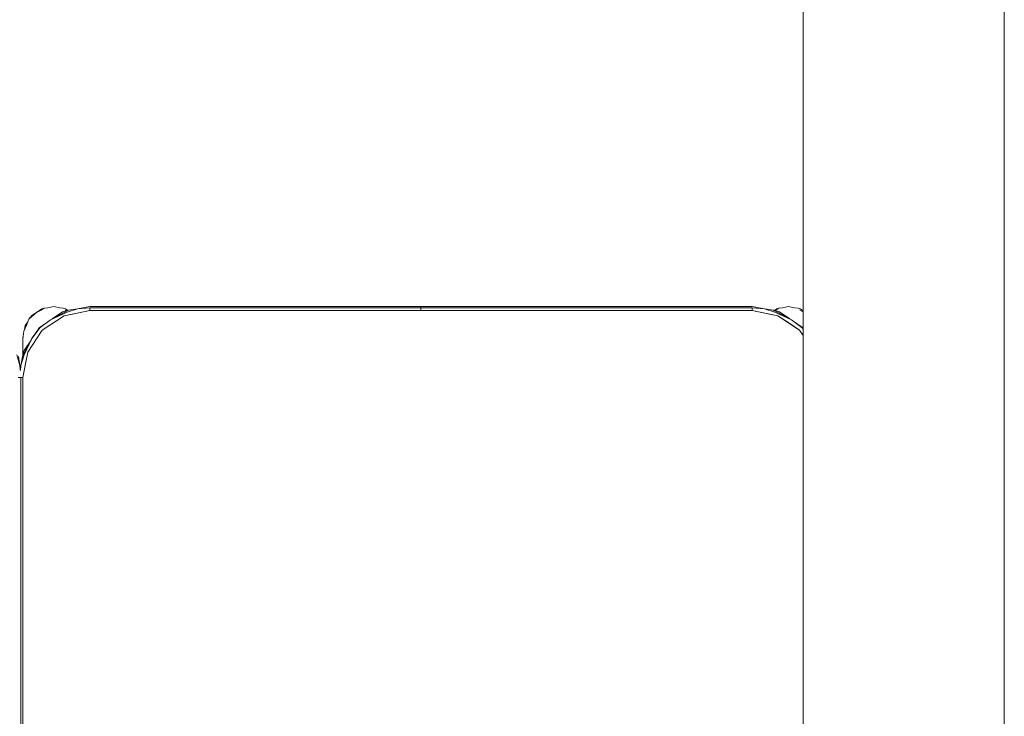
# Model space of a CAD drawing. Header units: millimetres. Extents: x -261 to 187, y -214 to 106.
# Tile 109 of 256: x -218.413 to -217.679, y -153.089 to -152.57. Entities that reach past the tile are written whole.
import ezdxf

# ---------------------------------------------------------------- set-up
doc = ezdxf.new("R2010")
doc.units = ezdxf.units.MM
doc.header["$LTSCALE"] = 0.005
doc.header["$MEASUREMENT"] = 0
for name, color, linetype, lineweight in [('IFC-Elemento de mobília-Contorno', 9, 'Continuous', 5), ('IFC-Parede padrão-Contorno', 9, 'Continuous', 5), ('IFC-Viga-Contorno', 9, 'Continuous', 5)]:
    doc.layers.add(name, color=color, linetype=linetype, lineweight=lineweight)

msp = doc.modelspace()

# ---------------------------------------------------------------- linework, layer by layer
at = {"layer": 'IFC-Elemento de mobília-Contorno', "lineweight": 5}
for p, q in [((-218.40416, -152.79056), (-218.40043, -152.78807)), ((-218.40416, -152.79127), (-218.40081, -152.78834)), ((-218.40081, -152.78834), (-218.39725, -152.78651)), ((-218.40043, -152.78807), (-218.3967, -152.78558)), ((-218.39725, -152.78651), (-218.39501, -152.78495)), ((-218.3967, -152.78558), (-218.39501, -152.78495)), ((-218.39501, -152.78495), (-218.3923, -152.7847)), ((-218.3923, -152.7847), (-218.3879, -152.78382)), ((-218.39033, -152.79371), (-218.37692, -152.78657)), ((-218.39033, -152.79371), (-218.37793, -152.78788)), ((-218.38911, -152.79306), (-218.38131, -152.78785)), ((-218.3879, -152.78382), (-218.3835, -152.7847)), ((-218.3835, -152.7847), (-218.38079, -152.78495)), ((-218.38131, -152.78785), (-218.37692, -152.78657)), ((-218.38079, -152.78495), (-218.3791, -152.78558)), ((-218.38016, -152.79062), (-218.36103, -152.78682)), ((-218.38016, -152.79062), (-218.37272, -152.78914)), ((-218.37946, -152.78638), (-218.37829, -152.78697)), ((-218.3791, -152.78558), (-218.3774, -152.78671)), ((-218.37793, -152.78788), (-218.3702, -152.78544)), ((-218.37692, -152.78657), (-218.3702, -152.78544)), ((-218.37272, -152.78914), (-218.36103, -152.78682)), ((-218.3702, -152.78544), (-218.36103, -152.78382)), ((-218.3702, -152.78544), (-218.36103, -152.7847)), ((-218.36103, -152.78382), (-218.1141, -152.78382)), ((-218.36103, -152.7847), (-218.1141, -152.7847)), ((-218.36103, -152.78682), (-218.36103, -152.7847)), ((-218.36103, -152.78682), (-218.36103, -152.78576)), ((-218.36103, -152.78682), (-217.86707, -152.78682)), ((-218.1141, -152.78405), (-218.1141, -152.78382)), ((-218.1141, -152.7847), (-218.1141, -152.78405)), ((-218.1141, -152.78567), (-218.1141, -152.7847)), ((-218.1141, -152.78682), (-218.1141, -152.78567)), ((-218.114, -152.78405), (-218.114, -152.78382)), ((-218.114, -152.78382), (-217.86707, -152.78382)), ((-218.114, -152.7847), (-218.114, -152.78405)), ((-218.114, -152.7847), (-217.86707, -152.7847)), ((-218.114, -152.78567), (-218.114, -152.7847)), ((-218.114, -152.78682), (-218.114, -152.78567)), ((-217.86707, -152.78382), (-217.85789, -152.78544)), ((-217.86707, -152.7847), (-217.85789, -152.78544)), ((-217.86707, -152.78682), (-217.86707, -152.7847)), ((-217.86707, -152.78682), (-217.86707, -152.78576)), ((-217.86707, -152.78682), (-217.85537, -152.78914)), ((-217.86707, -152.78682), (-217.84793, -152.79062)), ((-217.85789, -152.78544), (-217.85016, -152.78788)), ((-217.85789, -152.78544), (-217.85117, -152.78657)), ((-217.85537, -152.78914), (-217.84793, -152.79062)), ((-217.85117, -152.78657), (-217.83777, -152.79371)), ((-217.85117, -152.78657), (-217.84679, -152.78785)), ((-217.85117, -152.78657), (-217.85032, -152.78703)), ((-217.85052, -152.78676), (-217.84875, -152.78558)), ((-217.85016, -152.78788), (-217.83777, -152.79371)), ((-217.85005, -152.7869), (-217.84929, -152.78651)), ((-217.84929, -152.78651), (-217.84705, -152.78495)), ((-217.84875, -152.78558), (-217.84705, -152.78495)), ((-217.84705, -152.78495), (-217.84434, -152.7847)), ((-217.84679, -152.78785), (-217.83898, -152.79306)), ((-217.84434, -152.7847), (-217.83994, -152.78382)), ((-217.83994, -152.78382), (-217.83554, -152.7847)), ((-217.83554, -152.7847), (-217.83284, -152.78495)), ((-217.83284, -152.78495), (-217.83114, -152.78558)), ((-217.8315, -152.78638), (-217.82907, -152.78761)), ((-217.83114, -152.78558), (-217.82907, -152.78696)), ((-218.41021, -152.80214), (-218.40804, -152.79729)), ((-218.40915, -152.79802), (-218.4072, -152.79511)), ((-218.40804, -152.79729), (-218.40651, -152.7933)), ((-218.40651, -152.7933), (-218.40416, -152.79056)), ((-218.40651, -152.7933), (-218.40416, -152.79127)), ((-218.3985, -152.79934), (-218.3925, -152.79534)), ((-218.39807, -152.79948), (-218.39033, -152.79371)), ((-218.39638, -152.80146), (-218.38016, -152.79062)), ((-217.84793, -152.79062), (-217.83983, -152.79604)), ((-217.84793, -152.79062), (-217.83171, -152.80146)), ((-217.83983, -152.79604), (-217.83171, -152.80146)), ((-217.83777, -152.79371), (-217.82973, -152.79977)), ((-217.83777, -152.79371), (-217.83575, -152.79522)), ((-217.83583, -152.79517), (-217.82959, -152.79934)), ((-218.4109, -152.80802), (-218.41021, -152.80214)), ((-218.40977, -152.80116), (-218.40915, -152.79802)), ((-218.40722, -152.81768), (-218.39638, -152.80146)), ((-218.40413, -152.80751), (-218.39807, -152.79948)), ((-218.40266, -152.80556), (-218.3985, -152.79934)), ((-217.83171, -152.80146), (-217.82907, -152.80542)), ((-217.83171, -152.80146), (-217.82907, -152.80542)), ((-217.82973, -152.79977), (-217.82907, -152.80066)), ((-217.82959, -152.79934), (-217.82907, -152.80012)), ((-218.41127, -152.82092), (-218.40413, -152.80751)), ((-218.4109, -152.80682), (-218.41068, -152.80614)), ((-218.4109, -152.80682), (-218.41068, -152.80614)), ((-218.4109, -152.8118), (-218.4109, -152.80682)), ((-218.4109, -152.80923), (-218.4109, -152.80802)), ((-218.4109, -152.81051), (-218.4109, -152.80923)), ((-218.4109, -152.8118), (-218.4109, -152.81051)), ((-218.4109, -152.81964), (-218.4109, -152.8118)), ((-218.40999, -152.81653), (-218.40478, -152.80874)), ((-218.40996, -152.81991), (-218.40413, -152.80751)), ((-218.40413, -152.80751), (-218.4026, -152.80548)), ((-218.41127, -152.82092), (-218.40999, -152.81653)), ((-218.41102, -152.83681), (-218.40722, -152.81768)), ((-218.4109, -152.81802), (-218.4109, -152.81491)), ((-218.4109, -152.81964), (-218.4109, -152.81802)), ((-218.4087, -152.82512), (-218.40722, -152.81768)), ((-218.41548, -152.81991), (-218.41304, -152.82764)), ((-218.41417, -152.82092), (-218.41304, -152.82764)), ((-218.4124, -152.82764), (-218.40996, -152.81991)), ((-218.4124, -152.82764), (-218.41127, -152.82092)), ((-218.41127, -152.82092), (-218.4109, -152.82023)), ((-218.41102, -152.83681), (-218.4087, -152.82512)), ((-218.41304, -152.82764), (-218.41279, -152.83063)), ((-218.41304, -152.82764), (-218.41272, -152.82944)), ((-218.41279, -152.83063), (-218.41272, -152.83156)), ((-218.41272, -152.83156), (-218.4124, -152.82764)), ((-218.41272, -152.82944), (-218.4124, -152.82764)), ((-218.41441, -152.83681), (-218.41229, -152.83681)), ((-218.41315, -152.83681), (-218.41102, -152.83681)), ((-218.41229, -153.18079), (-218.41229, -152.83681)), ((-218.41208, -152.83681), (-218.41102, -152.83681)), ((-218.41102, -153.18079), (-218.41102, -152.83681))]:
    msp.add_line(p, q, dxfattribs=at)
at = {"layer": 'IFC-Parede padrão-Contorno', "lineweight": 5}
for p, q in [((-217.82907, -153.47001), (-217.82907, -152.54885)), ((-217.67908, -153.47001), (-217.67908, -152.54885))]:
    msp.add_line(p, q, dxfattribs=at)
at = {"layer": 'IFC-Viga-Contorno', "lineweight": 5}
msp.add_line((-217.67903, -157.99061), (-217.67903, -145.02558), dxfattribs=at)

doc.saveas('drawing.dxf')
